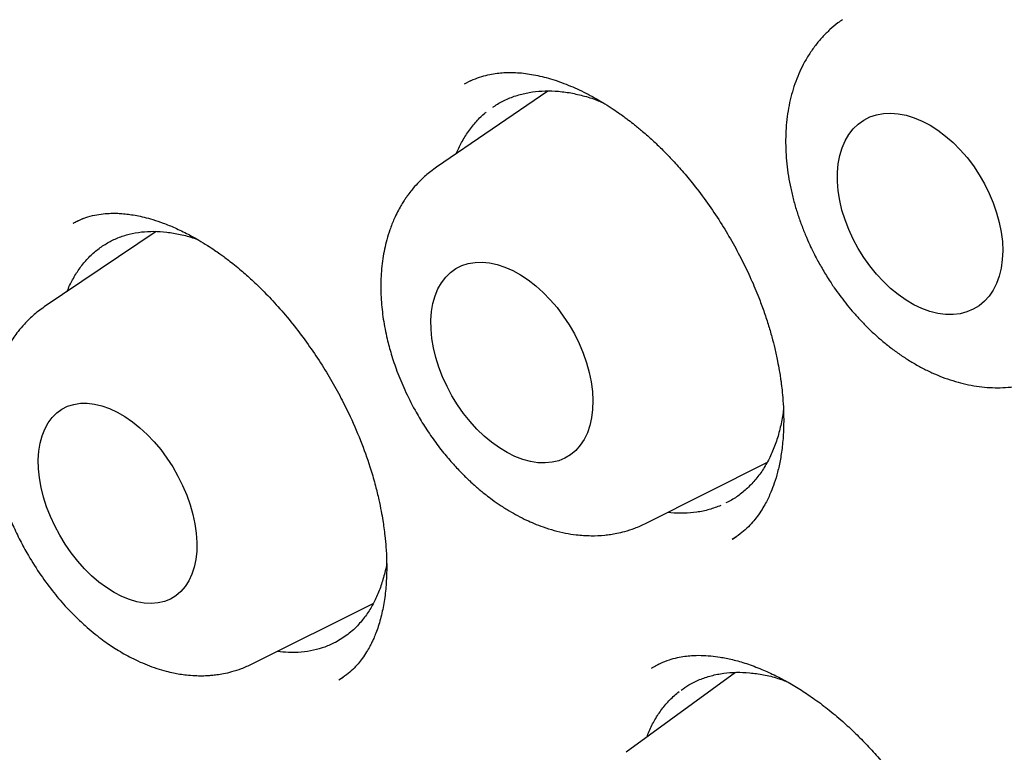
# Model space of a CAD drawing. Header units: millimetres. Extents: x 8 to 676, y 12 to 869.
# Tile 32 of 75: x 604.49 to 610.01, y 360.64 to 364.74. Entities that reach past the tile are written whole.
import ezdxf

# ---------------------------------------------------------------- set-up
doc = ezdxf.new("R2010")
doc.units = ezdxf.units.MM

msp = doc.modelspace()

# ---------------------------------------------------------------- linework, layer by layer
at = {"color": 7, "linetype": 'Continuous', "lineweight": 30}
for p, q in [((607.0195, 364.4013), (606.9841, 364.3839)), ((607.4543, 364.3448), (606.8292, 363.9176)), ((604.849, 363.6303), (604.7909, 363.6023)), ((605.2576, 363.558), (604.6306, 363.1347)), ((608.0043, 361.9229), (608.6817, 362.2629)), ((608.488, 361.8347), (608.4862, 361.8337)), ((608.4879, 361.833), (608.5101, 361.8484)), ((605.7973, 361.1349), (606.4751, 361.4727)), ((608.0771, 361.1341), (608.0373, 361.113)), ((606.2831, 361.0446), (606.3074, 361.0609)), ((608.5049, 361.0871), (607.8932, 360.6393))]:
    msp.add_line(p, q, dxfattribs=at)
at = {"color": 7, "linetype": 'Continuous', "lineweight": 30, "flags": 128}
for points in [[(609.0763, 363.8886), (609.0807, 363.9372), (609.0893, 363.9831), (609.1021, 364.0261), (609.119, 364.0655), (609.1399, 364.1012), (609.1644, 364.1327), (609.1925, 364.1598), (609.2238, 364.1821), (609.258, 364.1996), (609.2949, 364.212), (609.334, 364.2192), (609.3751, 364.2212), (609.4177, 364.2178), (609.4614, 364.2093), (609.5059, 364.1956), (609.5506, 364.1768), (609.5953, 364.1532), (609.6394, 364.125), (609.6827, 364.0923), (609.7245, 364.0557), (609.7647, 364.0153), (609.8027, 363.9715), (609.8383, 363.9248), (609.871, 363.8756), (609.9007, 363.8244), (609.927, 363.7716), (609.9497, 363.7177), (609.9686, 363.6632), (609.9834, 363.6087), (609.9941, 363.5546), (610.0006, 363.5015), (610.0027, 363.4499), (610.0005, 363.4001), (609.9941, 363.3528), (609.9833, 363.3083), (609.9684, 363.267), (609.9496, 363.2294), (609.9268, 363.1958), (609.9005, 363.1665), (609.8708, 363.1417), (609.838, 363.1218), (609.8024, 363.1068), (609.7643, 363.097), (609.7242, 363.0924), (609.6823, 363.0931), (609.6391, 363.0991), (609.5949, 363.1102), (609.5503, 363.1265), (609.5055, 363.1477), (609.4611, 363.1736), (609.4173, 363.2041), (609.3747, 363.2388), (609.3337, 363.2774), (609.2946, 363.3195), (609.2577, 363.3648), (609.2235, 363.4128), (609.1922, 363.4631), (609.1642, 363.5152), (609.1397, 363.5686), (609.1189, 363.6228), (609.102, 363.6773), (609.0892, 363.7317), (609.0806, 363.7854), (609.0763, 363.8378), (609.0763, 363.8886)], [(606.7983, 363.0611), (606.8019, 363.1092), (606.8098, 363.1547), (606.8218, 363.1971), (606.8378, 363.2359), (606.8576, 363.2709), (606.8812, 363.3018), (606.9082, 363.3282), (606.9384, 363.3498), (606.9715, 363.3665), (607.0073, 363.3782), (607.0454, 363.3847), (607.0853, 363.3859), (607.1269, 363.3819), (607.1696, 363.3727), (607.2131, 363.3583), (607.2569, 363.339), (607.3007, 363.3148), (607.344, 363.2861), (607.3865, 363.253), (607.4277, 363.2159), (607.4673, 363.1751), (607.5049, 363.1311), (607.5401, 363.0842), (607.5727, 363.0348), (607.6022, 362.9835), (607.6285, 362.9306), (607.6512, 362.8768), (607.6702, 362.8225), (607.6853, 362.7682), (607.6964, 362.7144), (607.7034, 362.6616), (607.7061, 362.6103), (607.7045, 362.561), (607.6988, 362.5141), (607.6889, 362.4702), (607.6749, 362.4295), (607.6569, 362.3925), (607.6352, 362.3595), (607.6099, 362.3309), (607.5812, 362.3069), (607.5495, 362.2876), (607.515, 362.2734), (607.4781, 362.2643), (607.439, 362.2605), (607.3982, 362.2619), (607.356, 362.2685), (607.3129, 362.2803), (607.2692, 362.2972), (607.2253, 362.319), (607.1817, 362.3455), (607.1387, 362.3764), (607.0968, 362.4115), (607.0564, 362.4505), (607.0177, 362.493), (606.9813, 362.5385), (606.9474, 362.5867), (606.9163, 362.6371), (606.8884, 362.6892), (606.8639, 362.7426), (606.8429, 362.7968), (606.8258, 362.8512), (606.8127, 362.9053), (606.8037, 362.9587), (606.7989, 363.0108), (606.7983, 363.0611)], [(604.5978, 362.2783), (604.6007, 362.3259), (604.6077, 362.3709), (604.6188, 362.4127), (604.6338, 362.451), (604.6527, 362.4853), (604.6752, 362.5155), (604.7011, 362.5412), (604.7302, 362.5621), (604.7622, 362.5782), (604.7968, 362.5891), (604.8337, 362.5949), (604.8726, 362.5954), (604.913, 362.5907), (604.9547, 362.5808), (604.9971, 362.5659), (605.04, 362.5459), (605.0829, 362.5212), (605.1254, 362.4919), (605.1672, 362.4584), (605.2078, 362.4209), (605.2468, 362.3798), (605.2839, 362.3355), (605.3188, 362.2883), (605.3511, 362.2388), (605.3805, 362.1874), (605.4067, 362.1346), (605.4295, 362.0808), (605.4487, 362.0266), (605.4642, 361.9725), (605.4756, 361.9189), (605.4831, 361.8664), (605.4864, 361.8155), (605.4856, 361.7667), (605.4806, 361.7203), (605.4715, 361.6769), (605.4585, 361.6368), (605.4415, 361.6005), (605.4208, 361.5681), (605.3966, 361.5402), (605.369, 361.5168), (605.3385, 361.4983), (605.3051, 361.4848), (605.2693, 361.4764), (605.2314, 361.4733), (605.1917, 361.4754), (605.1506, 361.4827), (605.1085, 361.4951), (605.0658, 361.5126), (605.0228, 361.535), (604.98, 361.562), (604.9379, 361.5934), (604.8967, 361.629), (604.8568, 361.6683), (604.8187, 361.7111), (604.7827, 361.7569), (604.749, 361.8053), (604.7182, 361.8558), (604.6903, 361.908), (604.6658, 361.9613), (604.6447, 362.0154), (604.6274, 362.0696), (604.6139, 362.1235), (604.6044, 362.1766), (604.599, 362.2283), (604.5978, 362.2783)]]:
    msp.add_lwpolyline(points, dxfattribs=at)
at = {"color": 7, "linetype": 'Continuous', "lineweight": 30}
for points, knots in [([(597.8851, 376.8415), (597.8919, 376.8422), (597.9069, 376.8438), (597.9396, 376.8476), (597.982, 376.8518), (598.0351, 376.8561), (598.1058, 376.8605), (598.1921, 376.8649), (598.2937, 376.8685), (598.4068, 376.8708), (598.532, 376.8713), (598.6699, 376.8693), (598.8182, 376.8642), (598.977, 376.8556), (599.1466, 376.8427), (599.3131, 376.8263), (599.4753, 376.8069), (599.6317, 376.7853), (599.795, 376.7596), (599.9653, 376.7294), (600.1418, 376.6945), (600.3194, 376.6557), (600.4925, 376.6144), (600.6563, 376.5722), (600.8103, 376.5298), (600.9543, 376.4878), (601.0882, 376.4468), (601.2181, 376.4051), (601.3428, 376.3634), (601.4607, 376.3225), (601.5641, 376.2854), (601.6483, 376.2543), (601.7151, 376.2291), (601.7662, 376.2095), (601.8081, 376.1933), (601.8415, 376.1802), (601.8705, 376.1688), (601.9029, 376.156), (601.9444, 376.1393), (601.998, 376.1176), (602.0624, 376.0911), (602.2048, 376.0314), (602.4232, 375.9358), (602.735, 375.7903), (603.0708, 375.6225), (603.4311, 375.4298), (603.7321, 375.2578), (603.9721, 375.1143), (604.151, 375.0042), (604.3351, 374.8876), (604.5274, 374.7621), (604.7297, 374.6262), (604.9419, 374.4792), (605.1639, 374.3206), (605.3994, 374.1469), (605.6486, 373.9569), (605.9115, 373.7495), (606.1842, 373.5266), (606.4665, 373.2877), (606.7579, 373.0319), (607.0426, 372.7728), (607.3194, 372.5121), (607.5875, 372.2514), (607.861, 371.9767), (608.1394, 371.6877), (608.4224, 371.384), (608.7095, 371.0653), (609.0002, 370.7313), (609.2834, 370.3943), (609.5587, 370.0555), (609.8257, 369.716), (610.0938, 369.3635), (610.3609, 369.0002), (610.6221, 368.6326), (610.8741, 368.2654), (611.1159, 367.9012), (611.3489, 367.5382), (611.595, 367.1419), (611.8517, 366.7125), (612.1161, 366.2508), (612.3665, 365.7942), (612.6033, 365.3434), (612.8267, 364.8992), (613.0371, 364.4621), (613.2348, 364.0327), (613.4203, 363.6115), (613.5939, 363.1989), (613.756, 362.7954), (613.9071, 362.4013), (614.0476, 362.0169), (614.1779, 361.6425), (614.2977, 361.2807), (614.4076, 360.9315), (614.5083, 360.595), (614.6015, 360.2663), (614.6891, 359.9403), (614.7722, 359.6122), (614.8513, 359.2792), (614.9261, 358.9416), (615.0023, 358.5696), (615.078, 358.1629), (615.1503, 357.7216), (615.2132, 357.2751), (615.2661, 356.8241), (615.304, 356.414), (615.3299, 356.0453), (615.3468, 355.7182), (615.3572, 355.3902), (615.3609, 355.0622), (615.3579, 354.7635), (615.3504, 354.5004), (615.3404, 354.2784), (615.3283, 354.0752), (615.3146, 353.8905), (615.3001, 353.7239), (615.2853, 353.5748), (615.2708, 353.4431), (615.2571, 353.3284), (615.2444, 353.2303), (615.2343, 353.1556), (615.2265, 353.1008), (615.2209, 353.0623), (615.2155, 353.0257), (615.2091, 352.9836), (615.2006, 352.9289), (615.1902, 352.8643), (615.1781, 352.7918), (615.1645, 352.7133), (615.1485, 352.6249), (615.13, 352.5272), (615.1091, 352.4227), (615.0757, 352.2634), (615.0272, 352.0508), (614.962, 351.7957), (614.8912, 351.5461), (614.8152, 351.3029), (614.731, 351.0575), (614.6494, 350.8405), (614.5728, 350.6516), (614.5034, 350.4905), (614.43, 350.3296), (614.3536, 350.1718), (614.277, 350.0223), (614.2031, 349.8859), (614.1336, 349.7636), (614.069, 349.6551), (614.0099, 349.5596), (613.9566, 349.4766), (613.9096, 349.4058), (613.8694, 349.3467), (613.836, 349.2986), (613.8167, 349.2712), (613.8081, 349.2591)], [0, 0, 0, 0, 0.001223, 0.002734, 0.004542, 0.006653, 0.009066, 0.012547, 0.016328, 0.02041, 0.025107, 0.030148, 0.035532, 0.041261, 0.047333, 0.053749, 0.059031, 0.064526, 0.070234, 0.076153, 0.082286, 0.088532, 0.09447, 0.100052, 0.105278, 0.110147, 0.11466, 0.118816, 0.123257, 0.127203, 0.130654, 0.133609, 0.135631, 0.137331, 0.138709, 0.139803, 0.140669, 0.141599, 0.143023, 0.144802, 0.146935, 0.149423, 0.158944, 0.168589, 0.180232, 0.192051, 0.204045, 0.209831, 0.215658, 0.221637, 0.227949, 0.234595, 0.241575, 0.248891, 0.256541, 0.264914, 0.273654, 0.282762, 0.292237, 0.30208, 0.31229, 0.321281, 0.33054, 0.340065, 0.349858, 0.359917, 0.370244, 0.380837, 0.391697, 0.401655, 0.411827, 0.422213, 0.432813, 0.443437, 0.453718, 0.463848, 0.473827, 0.483654, 0.496191, 0.508472, 0.520498, 0.532269, 0.543784, 0.555044, 0.566048, 0.576797, 0.58729, 0.597527, 0.607509, 0.617235, 0.626705, 0.63592, 0.644702, 0.653239, 0.661529, 0.669761, 0.678144, 0.686678, 0.695364, 0.704202, 0.715526, 0.72709, 0.738893, 0.750934, 0.763215, 0.772113, 0.781133, 0.790273, 0.799535, 0.808881, 0.815849, 0.822323, 0.828303, 0.83379, 0.838784, 0.843285, 0.847292, 0.850806, 0.853828, 0.856356, 0.857744, 0.85894, 0.859956, 0.861171, 0.862889, 0.865108, 0.867274, 0.869768, 0.872592, 0.875746, 0.879193, 0.882735, 0.891325, 0.900257, 0.908521, 0.917056, 0.925863, 0.934943, 0.940984, 0.94714, 0.953411, 0.959793, 0.965938, 0.97161, 0.97681, 0.981537, 0.985793, 0.989577, 0.992889, 0.99573, 0.9981, 1, 1, 1, 1]), ([(598.1533, 376.6385), (598.1427, 376.6375), (598.1178, 376.6352), (598.0775, 376.6311), (598.0277, 376.6256), (597.9693, 376.6188), (597.9024, 376.6104), (597.8273, 376.6002), (597.7437, 376.5878), (597.6525, 376.573), (597.5277, 376.5509), (597.3768, 376.5205), (597.2124, 376.4822), (597.0662, 376.4439), (596.9368, 376.4067), (596.8177, 376.3696), (596.7081, 376.3329), (596.6081, 376.2972), (596.5177, 376.2631), (596.4371, 376.2312), (596.3605, 376.1996), (596.2808, 376.1654), (596.1916, 376.1253), (596.0894, 376.0771), (595.9756, 376.0203), (595.8516, 375.9547), (595.7492, 375.897), (595.6701, 375.8503), (595.6158, 375.8175), (595.5606, 375.7832), (595.505, 375.7478), (595.4515, 375.7128), (595.4022, 375.6798), (595.3592, 375.6503), (595.3222, 375.6245), (595.2913, 375.6026), (595.2664, 375.5846), (595.2462, 375.57), (595.2229, 375.5529), (595.191, 375.5293), (595.1464, 375.4957), (595.0929, 375.4544), (595.0309, 375.4052), (594.9621, 375.349), (594.8894, 375.2875), (594.8031, 375.2119), (594.7073, 375.1244), (594.607, 375.028), (594.5155, 374.936), (594.4322, 374.8486), (594.3538, 374.7631), (594.2829, 374.6828), (594.2198, 374.6089), (594.1644, 374.5421), (594.1141, 374.4797), (594.0666, 374.4194), (594.0199, 374.3586), (593.9725, 374.2952), (593.9172, 374.2195), (593.8533, 374.129), (593.7803, 374.0214), (593.7043, 373.9045), (593.6257, 373.7779), (593.5453, 373.6419), (593.4636, 373.4962), (593.3809, 373.3404), (593.3117, 373.2021), (593.2555, 373.0843), (593.2119, 372.9899), (593.1689, 372.8935), (593.1283, 372.799), (593.0914, 372.7103), (593.0601, 372.6328), (593.034, 372.5662), (593.0125, 372.5103), (592.9945, 372.4624), (592.9798, 372.4228), (592.9683, 372.3914), (592.958, 372.3631), (592.9466, 372.3311), (592.9316, 372.2887), (592.9128, 372.2345), (592.8913, 372.1712), (592.8676, 372.0995), (592.8424, 372.021), (592.8162, 371.9367), (592.7901, 371.85), (592.765, 371.7634), (592.7408, 371.6772), (592.7176, 371.5912), (592.6817, 371.454), (592.636, 371.2661), (592.5835, 371.0263), (592.536, 370.7835), (592.4924, 370.5307), (592.4558, 370.2858), (592.4255, 370.0506), (592.4007, 369.8281), (592.3821, 369.6285), (592.3685, 369.4561), (592.3592, 369.3188), (592.3517, 369.1902), (592.3461, 369.0777), (592.342, 368.9809), (592.3391, 368.899), (592.3369, 368.8277), (592.3353, 368.7671), (592.3342, 368.7173), (592.3335, 368.6781), (592.3329, 368.6474), (592.3324, 368.6096), (592.3317, 368.5564), (592.3311, 368.4815), (592.3309, 368.392), (592.3313, 368.2876), (592.3326, 368.1683), (592.3352, 368.0345), (592.3405, 367.848), (592.3504, 367.6076), (592.3678, 367.3108), (592.392, 366.9957), (592.4237, 366.6619), (592.4641, 366.3093), (592.5139, 365.9376), (592.572, 365.5618), (592.6378, 365.1834), (592.7111, 364.8037), (592.795, 364.4087), (592.8903, 363.9985), (592.997, 363.576), (593.1158, 363.1415), (593.247, 362.6954), (593.3921, 362.2356), (593.5435, 361.7873), (593.6995, 361.3522), (593.8577, 360.9339), (594.025, 360.5137), (594.1995, 360.0964), (594.3799, 359.6846), (594.5767, 359.2549), (594.7908, 358.8086), (595.023, 358.3469), (595.2613, 357.8945), (595.5064, 357.449), (595.758, 357.0108), (596.0156, 356.5804), (596.2771, 356.1606), (596.5421, 355.7517), (596.8083, 355.3562), (597.0754, 354.9739), (597.3426, 354.6047), (597.6113, 354.2465), (597.8929, 353.8837), (598.1875, 353.5178), (598.4948, 353.1504), (598.8018, 352.7971), (599.108, 352.4577), (599.4129, 352.1321), (599.7159, 351.8202), (600.0168, 351.5218), (600.3288, 351.2235), (600.653, 350.9255), (600.9915, 350.6274), (601.3322, 350.3401), (601.676, 350.0629), (602.0226, 349.7962), (602.3718, 349.5402), (602.7208, 349.2969), (603.0694, 349.0664), (603.4032, 348.8573), (603.6378, 348.7182), (603.7725, 348.6408), (603.82, 348.6137), (603.8633, 348.5892), (603.8986, 348.5694), (603.9322, 348.5506), (603.9718, 348.5287), (604.0253, 348.4992), (604.0911, 348.4634), (604.1669, 348.4227), (604.2495, 348.379), (604.336, 348.334), (604.45, 348.2757), (604.5937, 348.2041), (604.7693, 348.1197), (604.9551, 348.0338), (605.1683, 347.9393), (605.404, 347.8404), (605.6568, 347.741), (605.9042, 347.6502), (606.1459, 347.5678), (606.3821, 347.4934), (606.612, 347.4267), (606.8051, 347.3756), (606.9596, 347.3377), (607.0742, 347.3111), (607.1775, 347.2885), (607.2694, 347.2694), (607.3499, 347.2535), (607.4223, 347.2398), (607.4914, 347.2273), (607.5619, 347.2151), (607.6441, 347.2016), (607.7403, 347.1868), (607.8524, 347.171), (607.9738, 347.1557), (608.1043, 347.1413), (608.2432, 347.1283), (608.3917, 347.1171), (608.5509, 347.1082), (608.7222, 347.1025), (608.8885, 347.101), (609.0478, 347.1031), (609.1984, 347.1083), (609.3259, 347.1155), (609.4272, 347.1231), (609.4981, 347.1291), (609.5629, 347.1353), (609.6203, 347.1413), (609.6705, 347.147), (609.7135, 347.1522), (609.7493, 347.1568), (609.7818, 347.1611), (609.8167, 347.1659), (609.8594, 347.172), (609.9122, 347.18), (609.9744, 347.19), (610.0432, 347.2018), (610.1414, 347.2199), (610.2624, 347.2444), (610.4022, 347.2764), (610.5318, 347.3092), (610.6514, 347.3423), (610.7612, 347.3751), (610.8667, 347.4088), (610.9671, 347.4429), (611.0614, 347.477), (611.1438, 347.5083), (611.2066, 347.5332), (611.2524, 347.5519), (611.2843, 347.5652), (611.3163, 347.5788), (611.3525, 347.5943), (611.3962, 347.6135), (611.4479, 347.6368), (611.5059, 347.6637), (611.5675, 347.6932), (611.6458, 347.732), (611.7387, 347.7799), (611.8457, 347.8382), (611.9526, 347.8995), (612.0433, 347.9543), (612.1193, 348.002), (612.1799, 348.0411), (612.2415, 348.0821), (612.3042, 348.1251), (612.3666, 348.1691), (612.4242, 348.2109), (612.474, 348.2479), (612.5142, 348.2785), (612.5461, 348.3032), (612.57, 348.3219), (612.5909, 348.3385), (612.6144, 348.3572), (612.6458, 348.3825), (612.6857, 348.4153), (612.7338, 348.4557), (612.7901, 348.504), (612.8542, 348.5606), (612.9223, 348.6228), (612.9937, 348.6902), (613.0662, 348.761), (613.1397, 348.8353), (613.2112, 348.9103), (613.2794, 348.9841), (613.3442, 349.0567), (613.4058, 349.1279), (613.4747, 349.2098), (613.5491, 349.3017), (613.6278, 349.403), (613.6996, 349.499), (613.7448, 349.5624), (613.7664, 349.5928)], [0, 0, 0, 0, 0.000761, 0.001787, 0.00308, 0.004641, 0.006437, 0.008492, 0.010805, 0.013379, 0.016153, 0.021405, 0.026316, 0.030413, 0.034238, 0.03779, 0.04107, 0.044132, 0.046898, 0.049367, 0.051579, 0.054012, 0.056802, 0.05995, 0.063662, 0.067667, 0.071964, 0.073732, 0.075544, 0.077402, 0.079304, 0.081193, 0.08289, 0.084381, 0.085667, 0.086748, 0.087623, 0.088293, 0.088879, 0.090097, 0.091687, 0.093649, 0.095869, 0.098429, 0.10122, 0.103964, 0.108157, 0.112202, 0.115688, 0.119057, 0.122308, 0.125361, 0.127964, 0.130353, 0.132527, 0.134566, 0.136656, 0.138806, 0.14103, 0.144289, 0.147784, 0.151517, 0.15548, 0.159652, 0.16403, 0.168615, 0.173406, 0.175998, 0.178647, 0.181352, 0.184025, 0.186438, 0.188581, 0.190292, 0.19178, 0.193045, 0.194089, 0.19491, 0.195514, 0.196315, 0.197419, 0.198825, 0.200533, 0.202314, 0.204337, 0.206529, 0.208707, 0.210864, 0.212998, 0.21511, 0.217199, 0.223046, 0.228709, 0.234253, 0.240042, 0.246138, 0.250878, 0.255788, 0.260868, 0.263941, 0.266967, 0.269715, 0.272175, 0.274129, 0.275854, 0.277351, 0.278618, 0.279657, 0.280473, 0.281072, 0.281578, 0.282832, 0.284385, 0.286236, 0.288385, 0.290832, 0.293578, 0.296578, 0.302202, 0.308139, 0.31439, 0.320955, 0.327832, 0.335024, 0.342529, 0.349479, 0.356678, 0.364125, 0.371822, 0.379767, 0.387812, 0.396097, 0.404622, 0.413387, 0.421012, 0.42881, 0.436662, 0.444436, 0.452132, 0.459751, 0.46863, 0.477402, 0.486065, 0.494621, 0.503221, 0.511709, 0.520086, 0.528351, 0.536505, 0.544404, 0.552195, 0.559879, 0.567455, 0.575933, 0.584273, 0.592473, 0.600535, 0.608457, 0.616241, 0.623886, 0.631392, 0.6398, 0.648136, 0.656489, 0.664859, 0.673246, 0.68165, 0.690072, 0.698342, 0.70663, 0.713937, 0.715086, 0.716236, 0.71733, 0.718174, 0.718754, 0.719729, 0.721003, 0.722576, 0.724435, 0.726417, 0.72848, 0.730624, 0.734568, 0.73876, 0.743197, 0.747882, 0.754069, 0.760153, 0.766123, 0.77198, 0.777722, 0.78335, 0.788835, 0.791941, 0.794774, 0.797333, 0.799617, 0.801628, 0.803346, 0.805041, 0.806805, 0.808644, 0.811229, 0.814059, 0.817134, 0.820454, 0.824019, 0.827791, 0.831906, 0.836367, 0.841174, 0.844989, 0.848996, 0.853197, 0.855244, 0.857199, 0.85896, 0.860528, 0.861901, 0.86308, 0.864066, 0.86486, 0.86576, 0.866952, 0.868407, 0.870144, 0.872146, 0.874169, 0.878416, 0.882408, 0.886145, 0.889626, 0.892852, 0.895823, 0.899002, 0.901844, 0.904348, 0.906514, 0.907598, 0.908573, 0.909469, 0.910568, 0.911938, 0.913547, 0.915417, 0.917413, 0.919394, 0.9229, 0.926364, 0.929815, 0.933434, 0.93544, 0.937501, 0.939619, 0.941792, 0.94402, 0.946165, 0.947893, 0.949334, 0.950487, 0.951351, 0.951937, 0.952774, 0.953932, 0.955411, 0.957212, 0.959334, 0.961778, 0.964543, 0.967226, 0.970155, 0.973172, 0.976085, 0.978894, 0.981598, 0.984199, 0.986695, 0.990407, 0.993862, 0.99706, 1, 1, 1, 1]), ([(609.2541, 365.2097), (609.2726, 365.2195), (609.3071, 365.2377), (609.3585, 365.2562), (609.4007, 365.2674), (609.4338, 365.2738), (609.4604, 365.2777), (609.483, 365.2801), (609.5044, 365.2816), (609.523, 365.2823), (609.5428, 365.2826), (609.5643, 365.2822), (609.5873, 365.2811), (609.62, 365.2785), (609.6641, 365.2728), (609.7223, 365.2613), (609.7897, 365.2433), (609.8673, 365.2165), (609.955, 365.1786), (610.0344, 365.1369), (610.1016, 365.0965), (610.1509, 365.0643), (610.1915, 365.0357), (610.2222, 365.0129), (610.2468, 364.994), (610.2682, 364.977), (610.2897, 364.9594), (610.3115, 364.941), (610.338, 364.918), (610.3691, 364.8898), (610.4124, 364.8487), (610.4672, 364.793), (610.5324, 364.7205), (610.5995, 364.6385), (610.6677, 364.5466), (610.7357, 364.4447), (610.7964, 364.3429), (610.8496, 364.2433), (610.8945, 364.1497), (610.9336, 364.0581), (610.9653, 363.9741), (610.9896, 363.9012), (611.0079, 363.8396), (611.0212, 363.7894), (611.0303, 363.7515), (611.0363, 363.7244), (611.0411, 363.7014), (611.0466, 363.6735), (611.0537, 363.6337), (611.0642, 363.564), (611.0737, 363.4701), (611.0772, 363.3541), (611.0715, 363.239), (611.0556, 363.1267), (611.0295, 363.0223), (610.994, 362.9279), (610.9497, 362.8451), (610.9085, 362.7882), (610.8749, 362.75), (610.8507, 362.7258), (610.8257, 362.7043), (610.798, 362.6838), (610.7791, 362.6718), (610.7691, 362.6654)], [0, 0, 0, 0, 0.025331, 0.047085, 0.065247, 0.076496, 0.085696, 0.095261, 0.101345, 0.107444, 0.114003, 0.121026, 0.128516, 0.136467, 0.152515, 0.170321, 0.190682, 0.21371, 0.239427, 0.26786, 0.283107, 0.29831, 0.311118, 0.319032, 0.32549, 0.333012, 0.338143, 0.344601, 0.352521, 0.361908, 0.372763, 0.39221, 0.41323, 0.435826, 0.460002, 0.485754, 0.51307, 0.534574, 0.556935, 0.578794, 0.598066, 0.614734, 0.628807, 0.640294, 0.649196, 0.654981, 0.659043, 0.665226, 0.674595, 0.687141, 0.71486, 0.742793, 0.774779, 0.806761, 0.838486, 0.87, 0.900808, 0.929995, 0.941224, 0.952925, 0.966585, 0.982276, 1, 1, 1, 1]), ([(609.1051, 364.7444), (609.0965, 364.7386), (609.0717, 364.7218), (609.0338, 364.6892), (608.9913, 364.6472), (608.9521, 364.6004), (608.9163, 364.5494), (608.8853, 364.4959), (608.8589, 364.4407), (608.837, 364.3846), (608.8189, 364.3258), (608.8046, 364.2648), (608.7943, 364.2017), (608.7879, 364.1371), (608.7855, 364.0711), (608.7869, 364.0041), (608.7923, 363.9366), (608.8013, 363.8688), (608.814, 363.801), (608.8301, 363.7338), (608.8493, 363.6675), (608.8713, 363.6029), (608.8953, 363.5417), (608.919, 363.4875), (608.9415, 363.4408), (608.9672, 363.391), (608.987, 363.3567), (608.9993, 363.3353)], [0, 0, 0, 0, 0.0217913, 0.0628888, 0.1045641, 0.1469641, 0.190235, 0.2345152, 0.2751797, 0.3163722, 0.3580613, 0.4001874, 0.4426658, 0.4853966, 0.5282762, 0.5712058, 0.6140966, 0.6568531, 0.6994023, 0.7416596, 0.7834928, 0.8246431, 0.8644846, 0.9009894, 0.9299172, 0.956468, 1, 1, 1, 1]), ([(606.9857, 364.3846), (607.0021, 364.3933), (607.033, 364.4095), (607.0808, 364.4266), (607.1254, 364.438), (607.1662, 364.4448), (607.2212, 364.4499), (607.2942, 364.4489), (607.3845, 364.4359), (607.4806, 364.4112), (607.5795, 364.3751), (607.6776, 364.3291), (607.7574, 364.2837), (607.8168, 364.2456), (607.8542, 364.22), (607.883, 364.1992), (607.9102, 364.1788), (607.9434, 364.153), (607.989, 364.1153), (608.0399, 364.0701), (608.0939, 364.0185), (608.1491, 363.9618), (608.2086, 363.8957), (608.2765, 363.814), (608.3482, 363.7186), (608.4199, 363.6122), (608.4845, 363.5051), (608.5419, 363.3983), (608.5923, 363.2928), (608.6323, 363.1975), (608.6637, 363.113), (608.6882, 363.0391), (608.7086, 362.969), (608.7262, 362.9001), (608.7399, 362.8377), (608.7496, 362.7852), (608.755, 362.7515), (608.7584, 362.7284), (608.7613, 362.7076), (608.7656, 362.673), (608.7706, 362.622), (608.7753, 362.5457), (608.7757, 362.4569), (608.7695, 362.3647), (608.7579, 362.2827), (608.7422, 362.2107), (608.7239, 362.1494), (608.7059, 362.1018), (608.6896, 362.0653), (608.6733, 362.0333), (608.653, 361.9982), (608.628, 361.9615), (608.5993, 361.9258), (608.5678, 361.893), (608.5301, 361.8603), (608.5018, 361.8418), (608.4867, 361.8319)], [0, 0, 0, 0, 0.024691, 0.046561, 0.065611, 0.081834, 0.09522, 0.125332, 0.155965, 0.186525, 0.216838, 0.246215, 0.274136, 0.287513, 0.298861, 0.307256, 0.313157, 0.323118, 0.3367, 0.353908, 0.369195, 0.386528, 0.405914, 0.426962, 0.454666, 0.481603, 0.507768, 0.533155, 0.557766, 0.581604, 0.598985, 0.615908, 0.632319, 0.647207, 0.663508, 0.67578, 0.684043, 0.687368, 0.692369, 0.699162, 0.712698, 0.730222, 0.756878, 0.781984, 0.805412, 0.827193, 0.847082, 0.86416, 0.876251, 0.88792, 0.902087, 0.918802, 0.934463, 0.953219, 0.975065, 1, 1, 1, 1]), ([(607.1453, 364.2538), (607.1493, 364.2568), (607.1715, 364.2736), (607.217, 364.2967), (607.2809, 364.322), (607.3489, 364.3382), (607.4199, 364.3463), (607.4945, 364.346), (607.5713, 364.3374), (607.6498, 364.3198), (607.7122, 364.3012), (607.7487, 364.2857), (607.7586, 364.2815)], [0, 0, 0, 0, 0.0257701, 0.1423325, 0.2608599, 0.375638, 0.4912189, 0.6080431, 0.7265705, 0.8413486, 0.9571389, 1, 1, 1, 1]), ([(606.9405, 363.9936), (606.95, 364.015), (606.9699, 364.0596), (607.0079, 364.1203), (607.0526, 364.1752), (607.0866, 364.2106), (607.1066, 364.2252), (607.1084, 364.2266)], [0, 0, 0, 0, 0.2282879, 0.4769202, 0.7297438, 0.9748465, 1, 1, 1, 1]), ([(606.8292, 363.9176), (606.8086, 363.9024), (606.7706, 363.8745), (606.7255, 363.8302), (606.6936, 363.7939), (606.672, 363.7659), (606.6566, 363.744), (606.6433, 363.7239), (606.6282, 363.6991), (606.6105, 363.667), (606.5892, 363.6227), (606.5685, 363.5704), (606.5508, 363.5133), (606.5378, 363.4595), (606.5281, 363.4057), (606.5213, 363.3498), (606.5164, 363.2735), (606.5177, 363.1791), (606.53, 363.0662), (606.5499, 362.9643), (606.576, 362.8672), (606.6083, 362.7716), (606.652, 362.6661), (606.7024, 362.5662), (606.7565, 362.4745), (606.81, 362.3945), (606.8665, 362.3201), (606.9212, 362.2558), (606.9703, 362.2036), (607.0101, 362.165), (607.0407, 362.137), (607.0632, 362.1175), (607.0849, 362.0993), (607.1106, 362.0787), (607.145, 362.0527), (607.1883, 362.0225), (607.2355, 361.9926), (607.2848, 361.9647), (607.331, 361.9415), (607.3788, 361.9203), (607.4303, 361.9004), (607.4893, 361.8819), (607.5514, 361.8673), (607.6204, 361.8565), (607.6938, 361.8517), (607.7581, 361.8545), (607.8057, 361.8603), (607.8429, 361.8667), (607.8886, 361.8775), (607.9442, 361.8951), (607.9831, 361.9131), (608.0043, 361.9229)], [0, 0, 0, 0, 0.026111, 0.048215, 0.066342, 0.079781, 0.087035, 0.094291, 0.10451, 0.117674, 0.132872, 0.155964, 0.175813, 0.193853, 0.212216, 0.230956, 0.250133, 0.288025, 0.322653, 0.357508, 0.384569, 0.414836, 0.448819, 0.486544, 0.513798, 0.542745, 0.571605, 0.596947, 0.618679, 0.636796, 0.648007, 0.657178, 0.664599, 0.674358, 0.687789, 0.70493, 0.724284, 0.741378, 0.760158, 0.775402, 0.79342, 0.815258, 0.837757, 0.858798, 0.887707, 0.914707, 0.926114, 0.938681, 0.955044, 0.975479, 1, 1, 1, 1]), ([(604.7925, 363.6031), (604.796, 363.6052), (604.804, 363.61), (604.8288, 363.6232), (604.8652, 363.6374), (604.9124, 363.6499), (604.9598, 363.6573), (605.003, 363.6602), (605.0409, 363.66), (605.0763, 363.6578), (605.1119, 363.6537), (605.1501, 363.6473), (605.1923, 363.638), (605.2418, 363.6244), (605.2998, 363.6048), (605.366, 363.5778), (605.4328, 363.5456), (605.4936, 363.5119), (605.5428, 363.4818), (605.5823, 363.4559), (605.6126, 363.4348), (605.6388, 363.4158), (605.666, 363.3954), (605.6986, 363.3697), (605.7425, 363.3335), (605.7986, 363.2837), (605.8677, 363.2167), (605.9443, 363.1349), (606.0236, 363.041), (606.1006, 362.9396), (606.1716, 362.8356), (606.2363, 362.7308), (606.2943, 362.6259), (606.3541, 362.5055), (606.4117, 362.3706), (606.4571, 362.2402), (606.4871, 362.1357), (606.5059, 362.0585), (606.5192, 361.994), (606.5283, 361.9418), (606.5351, 361.8962), (606.5415, 361.8454), (606.5475, 361.7807), (606.5512, 361.6998), (606.55, 361.6093), (606.542, 361.5167), (606.5294, 361.4427), (606.5157, 361.386), (606.5036, 361.3452), (606.4908, 361.3092), (606.4786, 361.2798), (606.4671, 361.2549), (606.4542, 361.2295), (606.4366, 361.1989), (606.4147, 361.1663), (606.3889, 361.1336), (606.3596, 361.1024), (606.3242, 361.071), (606.2966, 361.053), (606.2821, 361.0435)], [0, 0, 0, 0, 0.011576, 0.025904, 0.043163, 0.062924, 0.081151, 0.097009, 0.110484, 0.121932, 0.134821, 0.147823, 0.161724, 0.177851, 0.196244, 0.216921, 0.239546, 0.25738, 0.272256, 0.284157, 0.29307, 0.299722, 0.307693, 0.317463, 0.329033, 0.347261, 0.368697, 0.393354, 0.420687, 0.447759, 0.474145, 0.499839, 0.524836, 0.549137, 0.584286, 0.6178, 0.638438, 0.656293, 0.671359, 0.683653, 0.693332, 0.704128, 0.720713, 0.741234, 0.765502, 0.791472, 0.818548, 0.832508, 0.846751, 0.860601, 0.871811, 0.880523, 0.890338, 0.904231, 0.922167, 0.938253, 0.956585, 0.977164, 1, 1, 1, 1]), ([(604.7605, 363.2224), (604.7624, 363.2278), (604.773, 363.2568), (604.7982, 363.3037), (604.8362, 363.3624), (604.8808, 363.4141), (604.9305, 363.4585), (604.9851, 363.4949), (605.0439, 363.5235), (605.1076, 363.5441), (605.1749, 363.5563), (605.2452, 363.5601), (605.3178, 363.5557), (605.3937, 363.5423), (605.4519, 363.5276), (605.485, 363.5149), (605.4915, 363.5124)], [0, 0, 0, 0, 0.018216, 0.09729, 0.176919, 0.257186, 0.33877, 0.417773, 0.497329, 0.57774, 0.659324, 0.738042, 0.817883, 0.898295, 0.979878, 1, 1, 1, 1]), ([(608.9993, 363.3353), (609.0129, 363.3132), (609.0321, 363.2819), (609.0625, 363.237), (609.0896, 363.1992), (609.1233, 363.1553), (609.1602, 363.1106), (609.2005, 363.0655), (609.2436, 363.021), (609.2894, 362.9776), (609.3375, 362.9359), (609.3878, 362.8963), (609.44, 362.8592), (609.4939, 362.8249), (609.5494, 362.7936), (609.6061, 362.7658), (609.6639, 362.7416), (609.7225, 362.7212), (609.7817, 362.7048), (609.8411, 362.6927), (609.9006, 362.685), (609.9598, 362.6817), (610.0184, 362.6829), (610.0762, 362.6887), (610.133, 362.699), (610.1884, 362.7141), (610.2401, 362.7325), (610.2723, 362.7481), (610.2872, 362.7553)], [0, 0, 0, 0, 0.045982, 0.0648293, 0.0960741, 0.1285195, 0.1633229, 0.1996357, 0.237123, 0.2755198, 0.3146408, 0.3543487, 0.3945373, 0.435119, 0.4760085, 0.5171187, 0.5583674, 0.59967, 0.6409428, 0.6821086, 0.7231044, 0.7638887, 0.8044464, 0.8447915, 0.8849661, 0.9250371, 0.9650925, 1, 1, 1, 1]), ([(604.6306, 363.1347), (604.609, 363.119), (604.5692, 363.0898), (604.5214, 363.042), (604.4789, 362.9918), (604.4387, 362.9328), (604.4058, 362.87), (604.3824, 362.8141), (604.3653, 362.7641), (604.3504, 362.7095), (604.3381, 362.6477), (604.3297, 362.5816), (604.3253, 362.507), (604.3262, 362.431), (604.3322, 362.3566), (604.3415, 362.2867), (604.3541, 362.2195), (604.3709, 362.1497), (604.391, 362.08), (604.4175, 362.0029), (604.4507, 361.9205), (604.4898, 361.8371), (604.5397, 361.7443), (604.6006, 361.6464), (604.6731, 361.5471), (604.7472, 361.4596), (604.8137, 361.3914), (604.8703, 361.3398), (604.9152, 361.3021), (604.9563, 361.2706), (604.9934, 361.2442), (605.0299, 361.2201), (605.0681, 361.1968), (605.1109, 361.1732), (605.1574, 361.1501), (605.2083, 361.1282), (605.2609, 361.1091), (605.3105, 361.0946), (605.3532, 361.0846), (605.3916, 361.0776), (605.4315, 361.0722), (605.4739, 361.0689), (605.5143, 361.0682), (605.5458, 361.0693), (605.573, 361.0714), (605.6016, 361.0746), (605.6394, 361.0807), (605.6858, 361.0915), (605.7402, 361.1085), (605.7773, 361.1256), (605.7973, 361.1349)], [0, 0, 0, 0, 0.027775, 0.051436, 0.071371, 0.099836, 0.127733, 0.145899, 0.163479, 0.182795, 0.205201, 0.229278, 0.25119, 0.279612, 0.302284, 0.322155, 0.347154, 0.366897, 0.389094, 0.413742, 0.440837, 0.468637, 0.495482, 0.533982, 0.570419, 0.604833, 0.637259, 0.657619, 0.676101, 0.692585, 0.707063, 0.719877, 0.734935, 0.750534, 0.767938, 0.786506, 0.806264, 0.82501, 0.839983, 0.852038, 0.865282, 0.881933, 0.897106, 0.908289, 0.914971, 0.924949, 0.938422, 0.955411, 0.975936, 1, 1, 1, 1]), ([(608.7738, 362.561), (608.7736, 362.5584), (608.7709, 362.5268), (608.7594, 362.4697), (608.7387, 362.3905), (608.7108, 362.3174), (608.6769, 362.2505), (608.6372, 362.1903), (608.5914, 362.1364), (608.5399, 362.0903), (608.4931, 362.0568), (608.4621, 362.0419), (608.4514, 362.0367)], [0, 0, 0, 0, 0.010132, 0.125624, 0.241939, 0.360162, 0.474773, 0.590189, 0.706451, 0.824674, 0.939286, 1, 1, 1, 1]), ([(608.4228, 362.0222), (608.4014, 362.0141), (608.3582, 361.9976), (608.289, 361.9836), (608.2168, 361.9781), (608.1623, 361.9783), (608.1311, 361.9829), (608.1255, 361.9837)], [0, 0, 0, 0, 0.237434, 0.47887, 0.71267, 0.948104, 1, 1, 1, 1]), ([(606.5501, 361.6987), (606.5496, 361.6951), (606.5452, 361.6632), (606.5305, 361.6086), (606.506, 361.5355), (606.4749, 361.4693), (606.4376, 361.4086), (606.3908, 361.3508), (606.3337, 361.2972), (606.2867, 361.2694), (606.2631, 361.2554)], [0, 0, 0, 0, 0.0170335, 0.1502124, 0.2792949, 0.409282, 0.5403118, 0.6734906, 0.8358391, 1, 1, 1, 1]), ([(606.2631, 361.2554), (606.2437, 361.2462), (606.2046, 361.2276), (606.1404, 361.2096), (606.0721, 361.1993), (606.0041, 361.1971), (605.9581, 361.2022), (605.9372, 361.2046)], [0, 0, 0, 0, 0.202714, 0.406835, 0.615395, 0.825489, 1, 1, 1, 1]), ([(608.0351, 361.1117), (608.0518, 361.1211), (608.0831, 361.1388), (608.1317, 361.1573), (608.1769, 361.1698), (608.218, 361.1773), (608.2625, 361.1821), (608.3119, 361.1834), (608.3654, 361.1804), (608.423, 361.1729), (608.4897, 361.1594), (608.5677, 361.1369), (608.6492, 361.1065), (608.7274, 361.0709), (608.8019, 361.0315), (608.8753, 360.9876), (608.9525, 360.9356), (609.0333, 360.8745), (609.1092, 360.81), (609.1798, 360.7438), (609.2448, 360.6777), (609.3124, 360.6028), (609.382, 360.5186), (609.4526, 360.4249), (609.523, 360.3215), (609.5915, 360.2094), (609.6538, 360.0938), (609.7068, 359.9815), (609.7493, 359.8783), (609.7824, 359.7858), (609.8076, 359.7045), (609.8263, 359.6347), (609.8399, 359.5762), (609.8499, 359.5272), (609.8573, 359.4853), (609.8636, 359.4445), (609.8701, 359.3952), (609.8761, 359.3318), (609.88, 359.2535), (609.879, 359.166), (609.8713, 359.076), (609.8589, 359.0032), (609.845, 358.9464), (609.8327, 358.9054), (609.8195, 358.8687), (609.8061, 358.837), (609.7924, 358.8084), (609.7774, 358.7805), (609.7587, 358.7499), (609.7345, 358.7158), (609.7038, 358.6798), (609.6658, 358.6428), (609.6356, 358.6213), (609.6195, 358.6099)], [0, 0, 0, 0, 0.025654, 0.048289, 0.067908, 0.084499, 0.098049, 0.117217, 0.135475, 0.153102, 0.17556, 0.199821, 0.225359, 0.248638, 0.268978, 0.290625, 0.312529, 0.335951, 0.361233, 0.379858, 0.399978, 0.4216, 0.444729, 0.469371, 0.495527, 0.523201, 0.551729, 0.578137, 0.602076, 0.623493, 0.642315, 0.658574, 0.672291, 0.683661, 0.693557, 0.70253, 0.71346, 0.729849, 0.749795, 0.773052, 0.798392, 0.825632, 0.839968, 0.854783, 0.868792, 0.880704, 0.891109, 0.902108, 0.915989, 0.932731, 0.952317, 0.974737, 1, 1, 1, 1]), ([(608.2009, 360.9876), (608.215, 360.9976), (608.2473, 361.0206), (608.3036, 361.0476), (608.3687, 361.0698), (608.4377, 361.0835), (608.5099, 361.0888), (608.5845, 361.0861), (608.6625, 361.0744), (608.7321, 361.059), (608.7762, 361.0419), (608.7929, 361.0355)], [0, 0, 0, 0, 0.091721, 0.210514, 0.329306, 0.450476, 0.567813, 0.685971, 0.8054, 0.926569, 1, 1, 1, 1]), ([(608.0087, 360.7239), (608.0127, 360.7351), (608.0251, 360.7701), (608.0529, 360.823), (608.0916, 360.8821), (608.1366, 360.9353), (608.1714, 360.9646), (608.1889, 360.9794)], [0, 0, 0, 0, 0.103863, 0.324724, 0.548324, 0.771925, 1, 1, 1, 1])]:
    msp.add_open_spline(points, degree=3, knots=knots, dxfattribs=at)

doc.saveas('drawing.dxf')
